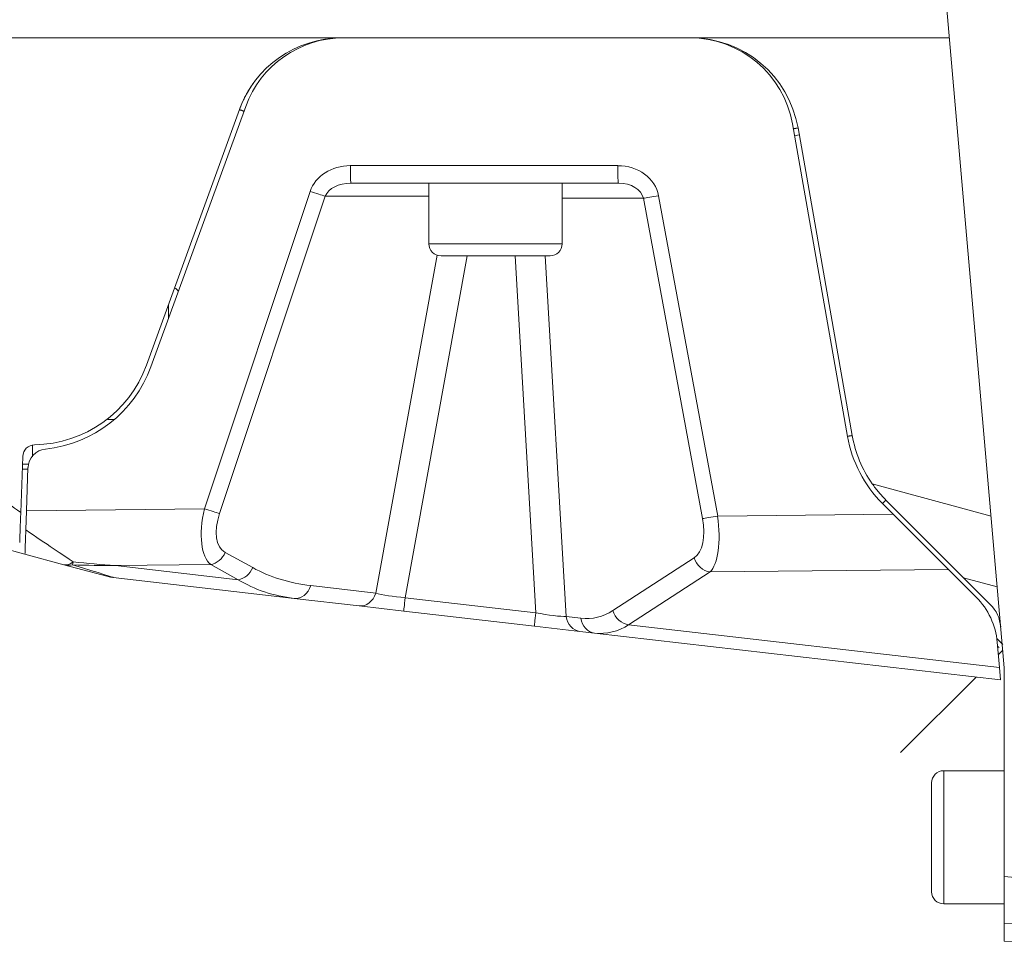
# Model space of a CAD drawing. Header units: millimetres. Extents: x 4 to 837, y 5 to 589.
# Tile 93 of 164: x 425 to 466, y 445 to 483. Entities that reach past the tile are written whole.
import ezdxf

# ---------------------------------------------------------------- set-up
doc = ezdxf.new("R2010")
doc.units = ezdxf.units.MM
doc.layers.add('1', color=7, linetype='Continuous', true_color=0xffffff)

msp = doc.modelspace()

# ---------------------------------------------------------------- linework, layer by layer
at = {"layer": '1', "color": 9, "linetype": 'Continuous', "lineweight": 18}
for p, q in [((463.389, 484.111), (465.795, 456.611)), ((438.453, 482.611), (423.037, 482.611)), ((438.453, 482.611), (452.851, 482.611)), ((438.525, 482.611), (452.816, 482.611)), ((463.52, 482.611), (452.851, 482.611)), ((434.224, 479.65), (430.384, 469.101)), ((430.572, 469.032), (434.485, 479.781)), ((457.05, 479.057), (459.324, 466.162)), ((457.283, 478.892), (459.521, 466.196)), ((438.828, 476.611), (442.045, 476.611)), ((442.972, 476.611), (438.828, 476.611)), ((449.868, 476.611), (446.47, 476.611)), ((447.545, 476.611), (449.868, 476.611)), ((425.198, 463.018), (425.278, 465.329)), ((425.26, 464.811), (425.495, 464.811)), ((425.497, 464.87), (425.435, 463.093)), ((460.768, 463.388), (461.206, 462.95)), ((464.112, 460.327), (460.91, 463.529)), ((425.407, 462.298), (425.435, 463.093)), ((461.206, 462.95), (463.485, 460.671)), ((425.372, 461.295), (424.357, 461.567)), ((426.983, 460.864), (425.372, 461.295)), ((428.8, 460.377), (426.983, 460.864)), ((463.485, 460.671), (464.635, 459.521)), ((436.483, 459.474), (429.017, 460.335)), ((465.214, 459.225), (464.112, 460.327)), ((439.165, 459.164), (436.483, 459.474)), ((441.008, 458.951), (439.165, 459.164)), ((446.398, 458.329), (441.008, 458.951)), ((448.281, 458.112), (446.398, 458.329)), ((448.882, 458.043), (448.281, 458.112)), ((465.638, 456.109), (448.882, 458.043)), ((465.502, 457.661), (465.594, 456.617)), ((465.594, 456.617), (465.638, 456.109)), ((465.795, 448.777), (465.795, 456.611)), ((465.795, 447.997), (465.795, 448.777)), ((465.795, 446.052), (465.795, 447.997)), ((465.795, 445.32), (465.795, 446.052)), ((471.795, 445.111), (465.795, 445.32))]:
    msp.add_line(p, q, dxfattribs=at)
at = {"layer": '1', "color": 252, "linetype": 'Continuous', "lineweight": 13}
msp.add_line((457.334, 478.602), (457.137, 478.567), dxfattribs=at)
at = {"layer": '1', "color": 9, "linetype": 'Continuous', "lineweight": 13}
for p, q in [((438.802, 477.335), (449.842, 477.335)), ((432.78, 463.172), (437.141, 476.27)), ((437.765, 476.078), (433.404, 462.981)), ((442.045, 476.078), (437.765, 476.078)), ((450.897, 475.991), (447.545, 475.991)), ((453.338, 462.768), (450.897, 475.991)), ((451.523, 476.095), (453.964, 462.872)), ((439.848, 459.692), (442.379, 473.639)), ((443.629, 473.611), (441.068, 459.502)), ((446.459, 458.88), (445.602, 473.611)), ((446.848, 473.611), (447.714, 458.727)), ((460.346, 464.202), (465.248, 462.867)), ((425.435, 463.093), (432.78, 463.172)), ((453.964, 462.872), (461.206, 462.95)), ((433.635, 461.37), (434.771, 460.743)), ((433.038, 460.87), (429.109, 460.828)), ((434.173, 460.244), (433.038, 460.87)), ((449.638, 458.97), (452.996, 461.151)), ((429.109, 460.828), (434.173, 460.244)), ((453.648, 460.564), (450.29, 458.383)), ((463.485, 460.671), (453.648, 460.564)), ((465.503, 459.948), (464.112, 460.327)), ((437.167, 460.001), (439.848, 459.692)), ((441.068, 459.502), (446.459, 458.88)), ((447.714, 458.727), (448.315, 458.658)), ((450.29, 458.383), (465.594, 456.617)), ((471.795, 447.369), (465.795, 447.997)), ((465.795, 446.052), (471.795, 445.842))]:
    msp.add_line(p, q, dxfattribs=at)
at = {"layer": '1', "color": 27, "linetype": 'Continuous', "lineweight": 18}
for p, q in [((442.045, 476.611), (442.045, 474.111)), ((442.972, 476.611), (446.47, 476.611)), ((447.545, 474.111), (447.545, 476.611)), ((442.545, 473.611), (447.045, 473.611)), ((428.795, 466.861), (428.795, 466.895)), ((428.795, 466.861), (429.068, 466.861)), ((465.795, 452.361), (463.295, 452.361)), ((462.795, 447.361), (462.795, 451.861)), ((463.295, 446.861), (465.795, 446.861))]:
    msp.add_line(p, q, dxfattribs=at)
at = {"layer": '1', "color": 27, "linetype": 'Continuous', "lineweight": 13}
for p, q in [((442.045, 474.111), (447.545, 474.111)), ((431.295, 471.018), (431.295, 471.603)), ((463.295, 452.361), (463.295, 446.861))]:
    msp.add_line(p, q, dxfattribs=at)
at = {"layer": '1', "color": 252, "linetype": 'Continuous', "lineweight": 18}
for p, q in [((465.732, 457.329), (465.547, 457.145)), ((465.575, 457.45), (465.574, 457.451)), ((464.628, 456.225), (461.51, 453.107))]:
    msp.add_line(p, q, dxfattribs=at)
at = {"layer": '1', "color": 9, "linetype": 'Continuous', "lineweight": 18}
for centre, radius, start, end in [((438.453, 478.111), 4.5, 90, 160), ((438.525, 478.311), 4.3, 90, 160), ((452.816, 478.311), 4.3, 10, 90), ((452.851, 478.111), 4.5, 10, 90), ((425.686, 470.811), 5, 270.9578, 340), ((425.686, 470.811), 5.2, 275.8413, 340), ((464.445, 467.065), 5.2, 190, 225), ((464.445, 467.065), 5, 190, 214.9241), ((425.778, 465.312), 0.5, 90.9578, 178), ((426.297, 464.842), 0.8, 95.8413, 178), ((429.189, 461.826), 1.5, 255, 263.4165)]:
    msp.add_arc(centre, radius, start, end, dxfattribs=at)
at = {"layer": '1', "color": 27, "linetype": 'Continuous', "lineweight": 18}
for centre, start, end in [((442.545, 474.111), 180, 270), ((447.045, 474.111), 270, 0), ((431.295, 471.861), 33.9511, 59.8247), ((463.295, 451.861), 90, 180), ((463.295, 447.361), 180, 270)]:
    msp.add_arc(centre, 0.5, start, end, dxfattribs=at)
at = {"layer": '1', "color": 9, "linetype": 'Continuous', "lineweight": 13}
for centre, major_axis, ratio, start_param, end_param in [((438.836, 475.835), (1.759, -0.105), 0.850879, 1.641033, 2.917551), ((438.828, 477.361), (0, 0.75), 0.034899, 1.605703, 3.141593), ((449.868, 477.361), (0, 0.75), 0.034899, 1.605703, 3.141593), ((449.814, 475.835), (1.729, 0.098), 0.865621, 0.108982, 1.505245), ((438.862, 475.861), (1.136, -0.04), 0.659185, 1.623838, 2.900356), ((449.84, 475.861), (1.069, 0.039), 0.700758, 0.122307, 1.51857), ((437.167, 476.296), (-0.712, 0.237), 0.044142, 1.548729, 2.582477), ((451.55, 476.121), (0.738, 0.136), 0.028013, 3.622429, 4.671745), ((433.969, 463.271), (0.771, 2.485), 0.431649, 1.743577, 2.982949), ((432.806, 463.198), (-0.712, 0.237), 0.044142, 1.548729, 2.582477), ((434.567, 463.054), (0.932, 1.683), 0.539998, 1.902754, 3.142126), ((452.379, 462.818), (0.48, -1.729), 0.514733, 0.160695, 1.400067), ((453.99, 462.898), (0.738, 0.136), 0.028013, 3.622429, 4.671745), ((453.031, 462.948), (0.414, -2.492), 0.36064, 0.241034, 1.480406), ((424.187, 463.166), (3.604, -2.461), 0.006944, 5.062539, 5.794434), ((433.038, 461.588), (0.363, 0.657), 0.845139, 3.720313, 4.844057), ((427.371, 462.312), (0.388, 1.449), 0.436361, 3.141593, 3.67879), ((427.371, 462.312), (0.057, 1.499), 0.058057, 3.380668, 3.62096), ((453.648, 461.282), (0.409, -0.629), 0.872046, 4.378148, 5.642956), ((427.371, 462.312), (0.388, 1.449), 0.696276, 3.141593, 3.477216), ((373.094, 476.856), (55.925, -16.52), 0.001549, 6.274287, 6.52953), ((434.173, 460.961), (0.363, 0.657), 0.845139, 3.720313, 4.844057), ((441.115, 468.857), (7.732, 7.021), 0.708948, 3.379129, 3.696694), ((440.517, 469.074), (6.94, 8.407), 0.681309, 3.239965, 3.55753), ((436.569, 460.219), (0.086, 0.745), 0.841353, 3.141593, 4.514326), ((439.251, 459.909), (0.086, 0.745), 0.841353, 3.141593, 4.514326), ((441.123, 459.693), (1.502, -0.122), 0.129114, 3.709896, 4.6866), ((441.094, 459.697), (0.086, 0.745), 0.003951, 1.834831, 3.141593), ((446.484, 459.074), (0.086, 0.745), 0.003951, 1.834831, 3.141593), ((446.374, 459.087), (1.52, -0.311), 0.119984, 4.79305, 5.816329), ((446.917, 468.13), (2.052, -9.443), 0.444783, 6.132553, 6.450118), ((450.29, 459.101), (0.409, -0.629), 0.872046, 4.378148, 5.642956), ((448.367, 458.857), (0.086, 0.745), 0.877005, 1.846471, 3.141593), ((448.968, 458.788), (0.086, 0.745), 0.877005, 1.846471, 3.141593), ((447.569, 468.261), (1.946, -10.196), 0.441133, 6.145903, 6.463468)]:
    msp.add_ellipse(centre, major_axis=major_axis, ratio=ratio, start_param=start_param, end_param=end_param, dxfattribs=at)
at = {"layer": '1', "color": 9, "linetype": 'Continuous', "lineweight": 18}
for centre, major_axis, start_param, end_param in [((462.514, 457.4), (3, 0), 0.087266, 0.785398), ((464.153, 458.164), (1.486, -0.204), 0.223417, 0.921548)]:
    msp.add_ellipse(centre, major_axis=major_axis, ratio=1, start_param=start_param, end_param=end_param, dxfattribs=at)
for points, knots in [([(434.783, 480.716), (434.783, 480.716), (434.779, 480.71), (434.762, 480.685), (434.749, 480.667), (434.724, 480.631), (434.715, 480.617), (434.695, 480.587), (434.685, 480.571), (434.65, 480.518), (434.625, 480.477), (434.583, 480.408), (434.569, 480.384), (434.547, 480.345), (434.539, 480.332), (434.524, 480.305), (434.516, 480.292), (434.478, 480.221), (434.446, 480.161), (434.382, 480.03), (434.35, 479.961), (434.302, 479.849), (434.286, 479.811), (434.263, 479.752), (434.255, 479.732), (434.239, 479.691), (434.232, 479.671), (434.224, 479.65)], [0, 0, 0, 0, 0.125, 0.125, 0.25, 0.25, 0.3125, 0.3125, 0.375, 0.375, 0.5, 0.5, 0.5625, 0.5625, 0.59375, 0.59375, 0.625, 0.625, 0.75, 0.75, 0.875, 0.875, 0.9375, 0.9375, 0.96875, 0.96875, 1, 1, 1, 1]), ([(460.91, 463.529), (460.806, 463.633), (460.707, 463.741), (460.519, 463.965), (460.43, 464.081), (460.346, 464.202)], [0, 0, 0, 0, 0.5, 0.5, 1, 1, 1, 1]), ([(425.198, 463.018), (425.194, 462.904), (425.19, 462.792), (425.182, 462.572), (425.178, 462.464), (425.174, 462.332), (425.173, 462.305), (425.171, 462.253), (425.17, 462.227), (425.167, 462.15), (425.165, 462.101), (425.162, 462.004), (425.16, 461.958), (425.157, 461.867), (425.156, 461.823), (425.154, 461.781)], [0, 0, 0, 0, 0.25, 0.25, 0.5, 0.5, 0.5625, 0.5625, 0.625, 0.625, 0.75, 0.75, 0.875, 0.875, 1, 1, 1, 1]), ([(425.372, 461.295), (425.372, 461.295), (425.372, 461.301), (425.373, 461.325), (425.374, 461.343), (425.375, 461.373), (425.375, 461.379), (425.376, 461.392), (425.376, 461.413), (425.377, 461.437), (425.379, 461.489), (425.38, 461.529), (425.382, 461.584), (425.383, 461.596), (425.384, 461.619), (425.384, 461.632), (425.385, 461.669), (425.386, 461.694), (425.389, 461.775), (425.391, 461.832), (425.394, 461.923), (425.395, 461.955), (425.397, 462.003), (425.398, 462.02), (425.399, 462.053), (425.399, 462.07), (425.402, 462.155), (425.405, 462.225), (425.407, 462.298)], [0, 0, 0, 0, 0.125, 0.125, 0.25, 0.25, 0.28125, 0.28125, 0.3125, 0.375, 0.375, 0.5, 0.5, 0.53125, 0.53125, 0.5625, 0.5625, 0.625, 0.625, 0.75, 0.75, 0.8125, 0.8125, 0.84375, 0.84375, 0.875, 0.875, 1, 1, 1, 1])]:
    msp.add_open_spline(points, degree=3, knots=knots, dxfattribs=at)
at = {"layer": '1', "color": 252, "linetype": 'Continuous', "lineweight": 18}
for points in [[(434.224, 479.65), (434.412, 479.581)], [(457.283, 478.892), (457.086, 478.857)], [(459.521, 466.196), (459.324, 466.162)], [(425.686, 465.811), (425.686, 465.311)], [(460.91, 463.529), (460.768, 463.388)]]:
    msp.add_open_spline(points, degree=1, dxfattribs=at)
at = {"layer": '1', "color": 9, "linetype": 'Continuous', "lineweight": 13}
msp.add_open_spline([(421.17, 466.038), (421.495, 465.772), (421.823, 465.511), (422.486, 464.997), (422.82, 464.743), (423.493, 464.241), (423.832, 463.993), (424.512, 463.502), (424.854, 463.259), (425.198, 463.018)], degree=3, knots=[0, 0, 0, 0, 0.25, 0.25, 0.5, 0.5, 0.75, 0.75, 1, 1, 1, 1], dxfattribs=at)
at = {"layer": '1', "color": 252, "linetype": 'Continuous', "lineweight": 13}
for points, knots in [([(425.264, 465.011), (425.303, 465.011), (425.343, 465.011), (425.434, 465.011), (425.486, 465.011), (425.538, 465.011)], [0, 0, 0, 0, 0.436, 0.436, 1, 1, 1, 1]), ([(465.5, 457.808), (465.511, 457.796), (465.523, 457.784), (465.579, 457.728), (465.62, 457.688), (465.685, 457.622), (465.712, 457.595), (465.735, 457.572)], [0, 0, 0, 0, 0.119886, 0.119886, 0.595623, 0.595623, 1, 1, 1, 1])]:
    msp.add_open_spline(points, degree=3, knots=knots, dxfattribs=at)
at = {"layer": '1', "color": 9, "linetype": 'Continuous', "lineweight": 13}
for points in [[(427.361, 460.981), (427.944, 460.917), (428.526, 460.866), (429.109, 460.828)], [(429.109, 460.828), (428.518, 460.831), (427.928, 460.84), (427.337, 460.855)]]:
    msp.add_open_spline(points, degree=3, dxfattribs=at)
at = {"layer": '1', "color": 252, "linetype": 'Continuous', "lineweight": 18}
msp.add_open_spline([(465.581, 457.443), (465.582, 457.443), (465.581, 457.443), (465.577, 457.447), (465.574, 457.451), (465.563, 457.461), (465.559, 457.466), (465.549, 457.476), (465.542, 457.482), (465.534, 457.491), (465.532, 457.493), (465.53, 457.494)], degree=3, knots=[0, 0, 0, 0, 0.30835, 0.30835, 0.637081, 0.637081, 0.801446, 0.801446, 0.965812, 0.965812, 1, 1, 1, 1], dxfattribs=at)

doc.saveas('drawing.dxf')
